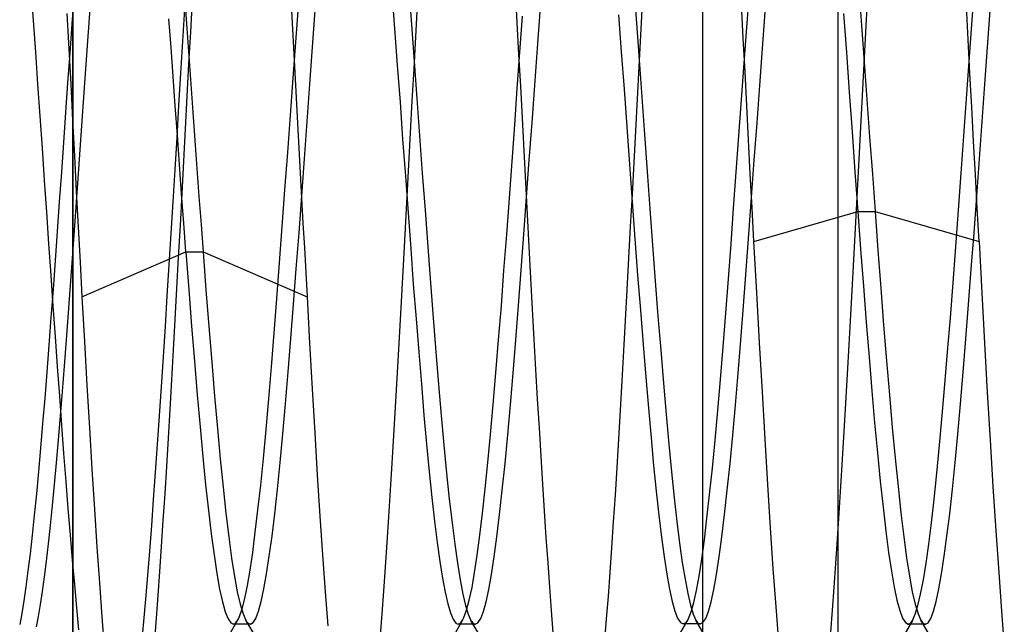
# Model space of a CAD drawing. Header units: millimetres. Extents: x -93 to 0, y 0 to 191.
# Tile 10 of 150: x -91.22 to -89.03, y 34.95 to 36.29. Entities that reach past the tile are written whole.
import ezdxf

# ---------------------------------------------------------------- set-up
doc = ezdxf.new("R2010")
doc.units = ezdxf.units.MM
doc.layers.add('MAIN-2', color=7, linetype='Continuous')

msp = doc.modelspace()

# ---------------------------------------------------------------- linework, layer by layer
at = {"layer": 'MAIN-2'}
for p, q in [((-89.4, 185), (-89.4, 2.2)), ((-91.1, 16.6), (-91.1, 183.1)), ((-91.1, 44.55), (-91.1, 27.55)), ((-89.7, 33.25), (-89.7, 38.85)), ((-89.7, 34.05), (-89.7, 38.05)), ((-91.1876, 36.2901), (-91.1925, 36.3595)), ((-91.0978, 36.3477), (-91.1025, 36.2833)), ((-90.6161, 36.3482), (-90.6127, 36.2847)), ((-90.3912, 36.3523), (-90.3853, 36.2724)), ((-90.3537, 36.3617), (-90.3477, 36.2814)), ((-90.1127, 36.2857), (-90.1165, 36.3555)), ((-89.854, 36.365), (-89.848, 36.2847)), ((-89.6027, 36.2751), (-89.5968, 36.3539)), ((-89.3536, 36.3599), (-89.3476, 36.2794)), ((-89.1023, 36.2814), (-89.0963, 36.3618)), ((-91.0657, 36.2653), (-91.0612, 36.3265)), ((-90.8518, 36.3347), (-90.8472, 36.2733)), ((-90.8385, 36.2655), (-90.8347, 36.336)), ((-90.3353, 36.3242), (-90.3391, 36.254)), ((-89.8353, 36.3282), (-89.839, 36.2581)), ((-89.6106, 36.2514), (-89.6147, 36.3262)), ((-89.3348, 36.334), (-89.3386, 36.2644)), ((-89.1107, 36.2481), (-89.1147, 36.3224)), ((-91.1134, 36.3061), (-91.1093, 36.2279)), ((-90.8523, 36.3154), (-90.8566, 36.2449)), ((-90.6051, 36.2426), (-90.5992, 36.3213)), ((-90.5677, 36.2315), (-90.5617, 36.3128)), ((-90.0679, 36.2287), (-90.0619, 36.3099)), ((-89.8875, 36.303), (-89.8815, 36.221)), ((-89.5679, 36.228), (-89.5619, 36.3092)), ((-89.3878, 36.3058), (-89.3814, 36.2193)), ((-89.0677, 36.2313), (-89.0617, 36.3125)), ((-91.1827, 36.22), (-91.1876, 36.2901)), ((-91.1025, 36.2833), (-91.1072, 36.2181)), ((-90.8822, 36.2306), (-90.8869, 36.2944)), ((-90.6127, 36.2847), (-90.6097, 36.2295)), ((-90.3477, 36.2814), (-90.3417, 36.1997)), ((-90.1089, 36.2153), (-90.1127, 36.2857)), ((-90.1067, 36.2203), (-90.1008, 36.2998)), ((-89.848, 36.2847), (-89.842, 36.203)), ((-89.3476, 36.2794), (-89.3416, 36.1976)), ((-89.1083, 36.1997), (-89.1023, 36.2814)), ((-91.0701, 36.2035), (-91.0657, 36.2653)), ((-90.8472, 36.2733), (-90.8427, 36.2113)), ((-90.8423, 36.1943), (-90.8385, 36.2655)), ((-90.3853, 36.2724), (-90.3793, 36.1911)), ((-89.839, 36.2581), (-89.8427, 36.1876)), ((-89.6085, 36.1954), (-89.6027, 36.2751)), ((-89.3386, 36.2644), (-89.3425, 36.1943)), ((-90.8566, 36.2449), (-90.8609, 36.1737)), ((-90.6109, 36.1623), (-90.6051, 36.2426)), ((-90.3391, 36.254), (-90.3429, 36.1831)), ((-89.6066, 36.1763), (-89.6106, 36.2514)), ((-89.1068, 36.1731), (-89.1107, 36.2481)), ((-91.1778, 36.1493), (-91.1827, 36.22)), ((-91.1072, 36.2181), (-91.1119, 36.1523)), ((-91.1093, 36.2279), (-91.1051, 36.1489)), ((-90.8775, 36.1662), (-90.8822, 36.2306)), ((-90.6097, 36.2295), (-90.6068, 36.174)), ((-90.5737, 36.1492), (-90.5677, 36.2315)), ((-90.1126, 36.1398), (-90.1067, 36.2203)), ((-90.1051, 36.1444), (-90.1089, 36.2153)), ((-90.0739, 36.1464), (-90.0679, 36.2287)), ((-89.8815, 36.221), (-89.8754, 36.1379)), ((-89.5739, 36.1458), (-89.5679, 36.228)), ((-89.3814, 36.2193), (-89.375, 36.1316)), ((-89.0737, 36.149), (-89.0677, 36.2313)), ((-91.0745, 36.141), (-91.0701, 36.2035)), ((-90.8462, 36.1224), (-90.8423, 36.1943)), ((-90.8427, 36.2113), (-90.8381, 36.149)), ((-90.3793, 36.1911), (-90.3733, 36.109)), ((-90.3417, 36.1997), (-90.3357, 36.1171)), ((-89.842, 36.203), (-89.836, 36.1205)), ((-89.6144, 36.1149), (-89.6085, 36.1954)), ((-89.3425, 36.1943), (-89.3462, 36.1238)), ((-89.3416, 36.1976), (-89.3356, 36.1149)), ((-89.1143, 36.1171), (-89.1083, 36.1997)), ((-90.8609, 36.1737), (-90.8652, 36.102)), ((-90.6068, 36.174), (-90.6038, 36.1184)), ((-90.3429, 36.1831), (-90.3467, 36.1119)), ((-89.8427, 36.1876), (-89.8464, 36.1168)), ((-89.6027, 36.1009), (-89.6066, 36.1763)), ((-89.1028, 36.0979), (-89.1068, 36.1731)), ((-91.173, 36.0782), (-91.1778, 36.1493)), ((-91.1119, 36.1523), (-91.1165, 36.0861)), ((-91.1051, 36.1489), (-91.1009, 36.0694)), ((-90.8727, 36.1013), (-90.8775, 36.1662)), ((-90.8381, 36.149), (-90.8336, 36.0866)), ((-90.6169, 36.0804), (-90.6109, 36.1623)), ((-90.5797, 36.0664), (-90.5737, 36.1492)), ((-89.0797, 36.0661), (-89.0737, 36.149)), ((-91.079, 36.0778), (-91.0745, 36.141)), ((-90.1184, 36.0587), (-90.1126, 36.1398)), ((-90.1012, 36.0733), (-90.1051, 36.1444)), ((-90.0799, 36.0636), (-90.0739, 36.1464)), ((-89.8754, 36.1379), (-89.8694, 36.0543)), ((-89.5799, 36.063), (-89.5739, 36.1458)), ((-89.375, 36.1316), (-89.3686, 36.0432)), ((-90.85, 36.0502), (-90.8462, 36.1224)), ((-90.6038, 36.1184), (-90.6009, 36.0627)), ((-90.3733, 36.109), (-90.3674, 36.0267)), ((-90.3467, 36.1119), (-90.3506, 36.0407)), ((-90.3357, 36.1171), (-90.3297, 36.0341)), ((-89.8464, 36.1168), (-89.8501, 36.0458)), ((-89.836, 36.1205), (-89.83, 36.0376)), ((-89.6202, 36.0341), (-89.6144, 36.1149)), ((-89.3462, 36.1238), (-89.35, 36.0533)), ((-89.3356, 36.1149), (-89.3296, 36.0319)), ((-89.1203, 36.0342), (-89.1143, 36.1171)), ((-91.1165, 36.0861), (-91.1212, 36.0199)), ((-90.868, 36.0361), (-90.8727, 36.1013)), ((-90.8652, 36.102), (-90.8696, 36.0303)), ((-90.8336, 36.0866), (-90.8291, 36.0242)), ((-89.5987, 36.0254), (-89.6027, 36.1009)), ((-89.0987, 36.0227), (-89.1028, 36.0979)), ((-91.1681, 36.0068), (-91.173, 36.0782)), ((-91.1009, 36.0694), (-91.0967, 35.9898)), ((-91.0835, 36.0141), (-91.079, 36.0778)), ((-90.6229, 35.9975), (-90.6169, 36.0804)), ((-90.6009, 36.0627), (-90.5979, 36.007)), ((-90.5857, 35.9834), (-90.5797, 36.0664)), ((-90.0974, 36.002), (-90.1012, 36.0733)), ((-90.0859, 35.9806), (-90.0799, 36.0636)), ((-89.5859, 35.9801), (-89.5799, 36.063)), ((-89.0857, 35.9831), (-89.0797, 36.0661)), ((-90.8538, 35.978), (-90.85, 36.0502)), ((-90.3506, 36.0407), (-90.3544, 35.9697)), ((-90.1243, 35.9772), (-90.1184, 36.0587)), ((-89.8694, 36.0543), (-89.8633, 35.9708)), ((-89.8501, 36.0458), (-89.8539, 35.9748)), ((-89.83, 36.0376), (-89.824, 35.9548)), ((-89.3686, 36.0432), (-89.3622, 35.9547)), ((-89.35, 36.0533), (-89.3537, 35.9828)), ((-91.1212, 36.0199), (-91.1258, 35.9537)), ((-90.8696, 36.0303), (-90.8739, 35.9587)), ((-90.8633, 35.9708), (-90.868, 36.0361)), ((-90.8291, 36.0242), (-90.8246, 35.9618)), ((-90.3674, 36.0267), (-90.3614, 35.9447)), ((-90.3297, 36.0341), (-90.3237, 35.9513)), ((-89.6261, 35.9536), (-89.6202, 36.0341)), ((-89.5948, 35.9499), (-89.5987, 36.0254)), ((-89.3296, 36.0319), (-89.3236, 35.949)), ((-89.1263, 35.9513), (-89.1203, 36.0342)), ((-89.0946, 35.9479), (-89.0987, 36.0227)), ((-91.1632, 35.9355), (-91.1681, 36.0068)), ((-91.088, 35.9503), (-91.0835, 36.0141)), ((-90.6289, 35.9148), (-90.6229, 35.9975)), ((-90.5979, 36.007), (-90.5949, 35.9513)), ((-90.0936, 35.9306), (-90.0974, 36.002)), ((-91.0967, 35.9898), (-91.0926, 35.9105)), ((-90.8576, 35.9062), (-90.8538, 35.978)), ((-90.5917, 35.9009), (-90.5857, 35.9834)), ((-90.1303, 35.8959), (-90.1243, 35.9772)), ((-90.0919, 35.898), (-90.0859, 35.9806)), ((-89.8539, 35.9748), (-89.8577, 35.9038)), ((-89.5919, 35.8977), (-89.5859, 35.9801)), ((-89.3537, 35.9828), (-89.3574, 35.9125)), ((-89.0917, 35.9005), (-89.0857, 35.9831)), ((-91.1258, 35.9537), (-91.1305, 35.8877)), ((-91.0924, 35.887), (-91.088, 35.9503)), ((-90.8739, 35.9587), (-90.8782, 35.8877)), ((-90.8586, 35.9056), (-90.8633, 35.9708)), ((-90.8246, 35.9618), (-90.82, 35.8996)), ((-90.5949, 35.9513), (-90.592, 35.8959)), ((-90.3544, 35.9697), (-90.3582, 35.8993)), ((-90.3237, 35.9513), (-90.3177, 35.869)), ((-89.8633, 35.9708), (-89.8573, 35.8878)), ((-89.824, 35.9548), (-89.818, 35.8726)), ((-89.6319, 35.8736), (-89.6261, 35.9536)), ((-89.3622, 35.9547), (-89.3558, 35.8666)), ((-89.1323, 35.869), (-89.1263, 35.9513)), ((-91.1584, 35.8646), (-91.1632, 35.9355)), ((-90.3614, 35.9447), (-90.3555, 35.8633)), ((-90.0898, 35.8594), (-90.0936, 35.9306)), ((-89.5908, 35.8747), (-89.5948, 35.9499)), ((-89.3236, 35.949), (-89.3176, 35.8666)), ((-89.0906, 35.8736), (-89.0946, 35.9479)), ((-91.0926, 35.9105), (-91.0884, 35.8318)), ((-90.6349, 35.833), (-90.6289, 35.9148)), ((-89.3574, 35.9125), (-89.3611, 35.8425)), ((-91.1305, 35.8877), (-91.1351, 35.8222)), ((-91.0968, 35.8245), (-91.0924, 35.887)), ((-90.8782, 35.8877), (-90.8825, 35.8173)), ((-90.8614, 35.8351), (-90.8576, 35.9062)), ((-90.8539, 35.8407), (-90.8586, 35.9056)), ((-90.82, 35.8996), (-90.8155, 35.8377)), ((-90.5977, 35.8193), (-90.5917, 35.9009)), ((-90.592, 35.8959), (-90.589, 35.8406)), ((-90.3582, 35.8993), (-90.3619, 35.8296)), ((-90.1362, 35.815), (-90.1303, 35.8959)), ((-90.0979, 35.8163), (-90.0919, 35.898)), ((-89.8577, 35.9038), (-89.8616, 35.8329)), ((-89.8573, 35.8878), (-89.8512, 35.8058)), ((-89.5979, 35.8161), (-89.5919, 35.8977)), ((-89.0977, 35.8188), (-89.0917, 35.9005)), ((-91.1535, 35.7942), (-91.1584, 35.8646)), ((-90.3555, 35.8633), (-90.3496, 35.7832)), ((-90.3177, 35.869), (-90.3117, 35.7877)), ((-89.818, 35.8726), (-89.812, 35.7913)), ((-89.6377, 35.7945), (-89.6319, 35.8736)), ((-89.5868, 35.7999), (-89.5908, 35.8747)), ((-89.5868, 35.7999), (-89.3558, 35.8666)), ((-89.3558, 35.8666), (-89.3496, 35.7826)), ((-89.3558, 35.8666), (-89.3176, 35.8666)), ((-89.3176, 35.8666), (-89.0865, 35.7999)), ((-89.3176, 35.8666), (-89.3112, 35.7805)), ((-89.1383, 35.7878), (-89.1323, 35.869)), ((-89.0865, 35.7999), (-89.0906, 35.8736)), ((-90.8491, 35.7765), (-90.8539, 35.8407)), ((-90.0861, 35.7886), (-90.0898, 35.8594)), ((-89.3611, 35.8425), (-89.3647, 35.773)), ((-91.1351, 35.8222), (-91.1398, 35.7573)), ((-91.1012, 35.7629), (-91.0968, 35.8245)), ((-91.0884, 35.8318), (-91.0843, 35.7539)), ((-90.8652, 35.7647), (-90.8614, 35.8351)), ((-90.8155, 35.8377), (-90.8109, 35.7765)), ((-90.6409, 35.7525), (-90.6349, 35.833)), ((-90.6037, 35.739), (-90.5977, 35.8193)), ((-90.589, 35.8406), (-90.5859, 35.7857)), ((-90.3619, 35.8296), (-90.3656, 35.7608)), ((-89.8616, 35.8329), (-89.8655, 35.7624)), ((-89.1037, 35.7385), (-89.0977, 35.8188)), ((-90.8825, 35.8173), (-90.8868, 35.7477)), ((-90.1422, 35.7352), (-90.1362, 35.815)), ((-90.1039, 35.736), (-90.0979, 35.8163)), ((-89.8512, 35.8058), (-89.8452, 35.7253)), ((-89.6039, 35.7357), (-89.5979, 35.8161)), ((-89.5805, 35.6861), (-89.5868, 35.7999)), ((-89.0865, 35.7999), (-89.0804, 35.6856)), ((-91.1487, 35.7246), (-91.1535, 35.7942)), ((-91.0802, 35.677), (-90.8491, 35.7765)), ((-90.8492, 35.7765), (-90.8109, 35.7765)), ((-90.8492, 35.7765), (-90.8428, 35.693)), ((-90.8109, 35.7765), (-90.5799, 35.677)), ((-90.8109, 35.7765), (-90.8046, 35.6925)), ((-90.5859, 35.7857), (-90.5829, 35.7311)), ((-90.3496, 35.7832), (-90.3437, 35.7047)), ((-90.3117, 35.7877), (-90.3057, 35.708)), ((-90.0823, 35.7186), (-90.0861, 35.7886)), ((-89.812, 35.7913), (-89.806, 35.7116)), ((-89.6436, 35.7166), (-89.6377, 35.7945)), ((-89.3496, 35.7826), (-89.3434, 35.7003)), ((-89.3112, 35.7805), (-89.3048, 35.6961)), ((-89.1443, 35.708), (-89.1383, 35.7878)), ((-91.1398, 35.7573), (-91.1444, 35.6934)), ((-91.1057, 35.702), (-91.1012, 35.7629)), ((-91.0843, 35.7539), (-91.0802, 35.677)), ((-90.869, 35.6951), (-90.8652, 35.7647)), ((-90.3656, 35.7608), (-90.3693, 35.693)), ((-89.8655, 35.7624), (-89.8693, 35.6927)), ((-89.3647, 35.773), (-89.3684, 35.7044)), ((-90.8868, 35.7477), (-90.8911, 35.6788)), ((-90.6469, 35.6735), (-90.6409, 35.7525)), ((-90.6097, 35.6604), (-90.6037, 35.739)), ((-90.1481, 35.657), (-90.1422, 35.7352)), ((-90.1099, 35.6574), (-90.1039, 35.736)), ((-89.6099, 35.6572), (-89.6039, 35.7357)), ((-89.1097, 35.6599), (-89.1037, 35.7385)), ((-91.1439, 35.656), (-91.1487, 35.7246)), ((-90.5829, 35.7311), (-90.5799, 35.677)), ((-90.0786, 35.6497), (-90.0823, 35.7186)), ((-89.8452, 35.7253), (-89.8392, 35.6469)), ((-89.806, 35.7116), (-89.8, 35.6337)), ((-89.6494, 35.6403), (-89.6436, 35.7166)), ((-91.1444, 35.6934), (-91.149, 35.6307)), ((-91.1101, 35.6415), (-91.1057, 35.702)), ((-90.8728, 35.6264), (-90.869, 35.6951)), ((-90.8428, 35.693), (-90.8365, 35.612)), ((-90.8046, 35.6925), (-90.7982, 35.6108)), ((-90.3693, 35.693), (-90.3729, 35.6261)), ((-90.3437, 35.7047), (-90.3377, 35.6282)), ((-90.3057, 35.708), (-90.2997, 35.6303)), ((-89.8693, 35.6927), (-89.8731, 35.6241)), ((-89.3684, 35.7044), (-89.3721, 35.6368)), ((-89.3434, 35.7003), (-89.3372, 35.6201)), ((-89.3048, 35.6961), (-89.2985, 35.614)), ((-89.1503, 35.6303), (-89.1443, 35.708)), ((-91.0802, 35.677), (-91.0746, 35.5776)), ((-90.8911, 35.6788), (-90.8954, 35.6106)), ((-90.6529, 35.5964), (-90.6469, 35.6735)), ((-90.5799, 35.677), (-90.5742, 35.5736)), ((-89.5742, 35.5745), (-89.5805, 35.6861)), ((-89.0804, 35.6856), (-89.0743, 35.5736)), ((-91.1391, 35.5885), (-91.1439, 35.656)), ((-90.6157, 35.5841), (-90.6097, 35.6604)), ((-90.1541, 35.581), (-90.1481, 35.657)), ((-90.1159, 35.5812), (-90.1099, 35.6574)), ((-90.0749, 35.582), (-90.0786, 35.6497)), ((-89.8392, 35.6469), (-89.8332, 35.5711)), ((-89.6159, 35.5808), (-89.6099, 35.6572)), ((-89.1157, 35.5836), (-89.1097, 35.6599)), ((-91.149, 35.6307), (-91.1537, 35.5695)), ((-91.1146, 35.5817), (-91.1101, 35.6415)), ((-90.8765, 35.5588), (-90.8728, 35.6264)), ((-90.3729, 35.6261), (-90.3765, 35.5603)), ((-90.3377, 35.6282), (-90.3318, 35.5541)), ((-90.2997, 35.6303), (-90.2937, 35.555)), ((-89.8731, 35.6241), (-89.8769, 35.5566)), ((-89.8, 35.6337), (-89.794, 35.5581)), ((-89.6553, 35.5657), (-89.6494, 35.6403)), ((-89.3721, 35.6368), (-89.3758, 35.5704)), ((-89.1563, 35.555), (-89.1503, 35.6303)), ((-90.8954, 35.6106), (-90.8997, 35.5434)), ((-90.8365, 35.612), (-90.8302, 35.5339)), ((-90.7982, 35.6108), (-90.7918, 35.532)), ((-89.3372, 35.6201), (-89.331, 35.5426)), ((-89.2985, 35.614), (-89.2921, 35.5348)), ((-91.1344, 35.522), (-91.1391, 35.5885)), ((-91.1191, 35.5231), (-91.1146, 35.5817)), ((-90.659, 35.5217), (-90.6529, 35.5964)), ((-90.6217, 35.5103), (-90.6157, 35.5841)), ((-90.1601, 35.5079), (-90.1541, 35.581)), ((-90.1219, 35.5076), (-90.1159, 35.5812)), ((-90.0712, 35.5154), (-90.0749, 35.582)), ((-89.6219, 35.5071), (-89.6159, 35.5808)), ((-89.1217, 35.5099), (-89.1157, 35.5836)), ((-91.1537, 35.5695), (-91.1583, 35.5097)), ((-91.0746, 35.5776), (-91.069, 35.4803)), ((-90.8803, 35.4922), (-90.8765, 35.5588)), ((-90.5742, 35.5736), (-90.5686, 35.4727)), ((-90.3765, 35.5603), (-90.3801, 35.4955)), ((-89.8769, 35.5566), (-89.8806, 35.4902)), ((-89.8332, 35.5711), (-89.8273, 35.4985)), ((-89.794, 35.5581), (-89.788, 35.4853)), ((-89.6613, 35.4935), (-89.6553, 35.5657)), ((-89.568, 35.4659), (-89.5742, 35.5745)), ((-89.3758, 35.5704), (-89.3795, 35.5051)), ((-89.0743, 35.5736), (-89.0682, 35.4645)), ((-90.8997, 35.5434), (-90.9041, 35.4772)), ((-90.3318, 35.5541), (-90.3259, 35.4827)), ((-90.2937, 35.555), (-90.2877, 35.4824)), ((-89.331, 35.5426), (-89.3248, 35.4682)), ((-89.2921, 35.5348), (-89.2857, 35.4589)), ((-89.1623, 35.4824), (-89.1563, 35.555)), ((-91.1296, 35.4566), (-91.1344, 35.522)), ((-91.1236, 35.4663), (-91.1191, 35.5231)), ((-90.8302, 35.5339), (-90.8239, 35.4592)), ((-90.7918, 35.532), (-90.7855, 35.4565)), ((-90.665, 35.45), (-90.659, 35.5217)), ((-90.0675, 35.45), (-90.0712, 35.5154)), ((-91.1583, 35.5097), (-91.1629, 35.4516)), ((-90.8841, 35.4268), (-90.8803, 35.4922)), ((-90.6277, 35.4396), (-90.6217, 35.5103)), ((-90.3801, 35.4955), (-90.3837, 35.4317)), ((-90.166, 35.4379), (-90.1601, 35.5079)), ((-90.1279, 35.4371), (-90.1219, 35.5076)), ((-89.8273, 35.4985), (-89.8214, 35.4295)), ((-89.6672, 35.4241), (-89.6613, 35.4935)), ((-89.6279, 35.4366), (-89.6219, 35.5071)), ((-89.3795, 35.5051), (-89.3832, 35.4409)), ((-89.1278, 35.4393), (-89.1217, 35.5099)), ((-91.069, 35.4803), (-91.0635, 35.3856)), ((-90.9041, 35.4772), (-90.9084, 35.4124)), ((-90.5686, 35.4727), (-90.5629, 35.3749)), ((-90.3259, 35.4827), (-90.32, 35.4143)), ((-90.2877, 35.4824), (-90.2817, 35.413)), ((-89.8806, 35.4902), (-89.8843, 35.4249)), ((-89.788, 35.4853), (-89.782, 35.4157)), ((-89.1683, 35.413), (-89.1623, 35.4824)), ((-91.1629, 35.4516), (-91.1675, 35.3952)), ((-91.1249, 35.3921), (-91.1296, 35.4566)), ((-91.128, 35.4117), (-91.1236, 35.4663)), ((-90.8239, 35.4592), (-90.8177, 35.3883)), ((-90.7855, 35.4565), (-90.7791, 35.3848)), ((-90.671, 35.3819), (-90.665, 35.45)), ((-90.0636, 35.3856), (-90.0675, 35.45)), ((-89.5619, 35.3608), (-89.568, 35.4659)), ((-89.3248, 35.4682), (-89.3186, 35.3972)), ((-89.2857, 35.4589), (-89.2793, 35.3867)), ((-89.0682, 35.4645), (-89.062, 35.3584)), ((-90.8879, 35.3628), (-90.8841, 35.4268)), ((-90.6337, 35.3723), (-90.6277, 35.4396)), ((-90.3837, 35.4317), (-90.3874, 35.3689)), ((-90.172, 35.3715), (-90.166, 35.4379)), ((-90.1339, 35.3701), (-90.1279, 35.4371)), ((-89.8843, 35.4249), (-89.888, 35.3607)), ((-89.8214, 35.4295), (-89.8155, 35.3641)), ((-89.6339, 35.3697), (-89.6279, 35.4366)), ((-89.3832, 35.4409), (-89.387, 35.3778)), ((-89.1338, 35.372), (-89.1278, 35.4393)), ((-91.1325, 35.3591), (-91.128, 35.4117)), ((-90.9084, 35.4124), (-90.9128, 35.349)), ((-90.32, 35.4143), (-90.3141, 35.3493)), ((-90.2817, 35.413), (-90.2757, 35.3472)), ((-89.782, 35.4157), (-89.776, 35.3498)), ((-89.6732, 35.3582), (-89.6672, 35.4241)), ((-89.1743, 35.3472), (-89.1683, 35.413)), ((-91.1675, 35.3952), (-91.1722, 35.341)), ((-91.1201, 35.3288), (-91.1249, 35.3921)), ((-91.0635, 35.3856), (-91.0579, 35.2939)), ((-90.8177, 35.3883), (-90.8114, 35.3217)), ((-90.7791, 35.3848), (-90.7728, 35.3172)), ((-90.677, 35.3182), (-90.671, 35.3819)), ((-90.0598, 35.3225), (-90.0636, 35.3856)), ((-89.3186, 35.3972), (-89.3124, 35.3302)), ((-89.2793, 35.3867), (-89.273, 35.3187)), ((-90.8917, 35.3002), (-90.8879, 35.3628)), ((-90.6397, 35.3089), (-90.6337, 35.3723)), ((-90.5629, 35.3749), (-90.5572, 35.2806)), ((-90.3874, 35.3689), (-90.3912, 35.3074)), ((-90.1779, 35.309), (-90.172, 35.3715)), ((-90.1399, 35.3068), (-90.1339, 35.3701)), ((-89.888, 35.3607), (-89.8918, 35.2978)), ((-89.8155, 35.3641), (-89.8096, 35.3025)), ((-89.6399, 35.3066), (-89.6339, 35.3697)), ((-89.5558, 35.26), (-89.5619, 35.3608)), ((-89.387, 35.3778), (-89.3908, 35.316)), ((-89.1398, 35.3086), (-89.1338, 35.372)), ((-91.1722, 35.341), (-91.1768, 35.2889)), ((-91.1369, 35.3084), (-91.1325, 35.3591)), ((-90.9128, 35.349), (-90.9172, 35.2872)), ((-90.3141, 35.3493), (-90.3082, 35.2881)), ((-90.2757, 35.3472), (-90.2697, 35.2853)), ((-89.776, 35.3498), (-89.77, 35.2879)), ((-89.6792, 35.2961), (-89.6732, 35.3582)), ((-89.1803, 35.2854), (-89.1743, 35.3472)), ((-89.062, 35.3584), (-89.0556, 35.2557)), ((-91.1153, 35.2669), (-91.1201, 35.3288)), ((-90.8114, 35.3217), (-90.8052, 35.2595)), ((-90.7728, 35.3172), (-90.7664, 35.2543)), ((-90.6829, 35.2589), (-90.677, 35.3182)), ((-90.0559, 35.2609), (-90.0598, 35.3225)), ((-89.3908, 35.316), (-89.3946, 35.2556)), ((-89.3124, 35.3302), (-89.3062, 35.2675)), ((-89.273, 35.3187), (-89.2666, 35.2553)), ((-91.1414, 35.2598), (-91.1369, 35.3084)), ((-91.0579, 35.2939), (-91.0524, 35.2056)), ((-90.8954, 35.2391), (-90.8917, 35.3002)), ((-90.6457, 35.2497), (-90.6397, 35.3089)), ((-90.3912, 35.3074), (-90.395, 35.2472)), ((-90.1838, 35.2506), (-90.1779, 35.309)), ((-90.1459, 35.2478), (-90.1399, 35.3068)), ((-89.8918, 35.2978), (-89.8955, 35.2365)), ((-89.8096, 35.3025), (-89.8037, 35.245)), ((-89.6852, 35.2382), (-89.6792, 35.2961)), ((-89.6459, 35.2477), (-89.6399, 35.3066)), ((-89.1458, 35.2494), (-89.1398, 35.3086)), ((-91.1768, 35.2889), (-91.1814, 35.2392)), ((-90.9172, 35.2872), (-90.9215, 35.227)), ((-90.5572, 35.2806), (-90.5515, 35.1901)), ((-90.3082, 35.2881), (-90.3022, 35.2311)), ((-90.2697, 35.2853), (-90.2637, 35.2278)), ((-89.77, 35.2879), (-89.7639, 35.2304)), ((-89.1863, 35.2279), (-89.1803, 35.2854)), ((-91.1458, 35.2133), (-91.1414, 35.2598)), ((-91.1105, 35.2066), (-91.1153, 35.2669)), ((-90.8052, 35.2595), (-90.799, 35.2024)), ((-90.7664, 35.2543), (-90.7601, 35.1963)), ((-90.6889, 35.2042), (-90.6829, 35.2589)), ((-90.1897, 35.1967), (-90.1838, 35.2506)), ((-90.0521, 35.2008), (-90.0559, 35.2609)), ((-89.5498, 35.164), (-89.5558, 35.26)), ((-89.3946, 35.2556), (-89.3983, 35.1968)), ((-89.3062, 35.2675), (-89.2999, 35.2096)), ((-89.2666, 35.2553), (-89.2602, 35.1969)), ((-89.0556, 35.2557), (-89.0492, 35.1574)), ((-91.1814, 35.2392), (-91.1861, 35.1921)), ((-90.8993, 35.1798), (-90.8954, 35.2391)), ((-90.6517, 35.1952), (-90.6457, 35.2497)), ((-90.395, 35.2472), (-90.3988, 35.1885)), ((-90.3022, 35.2311), (-90.2963, 35.1788)), ((-90.1519, 35.1932), (-90.1459, 35.2478)), ((-89.8955, 35.2365), (-89.8993, 35.1771)), ((-89.8037, 35.245), (-89.7978, 35.1919)), ((-89.7639, 35.2304), (-89.7579, 35.1776)), ((-89.6911, 35.185), (-89.6852, 35.2382)), ((-89.6519, 35.1934), (-89.6459, 35.2477)), ((-89.1518, 35.1948), (-89.1458, 35.2494)), ((-91.1503, 35.1694), (-91.1458, 35.2133)), ((-91.1057, 35.1482), (-91.1105, 35.2066)), ((-90.9215, 35.227), (-90.9259, 35.1687)), ((-90.2637, 35.2278), (-90.2577, 35.1751)), ((-89.2999, 35.2096), (-89.2937, 35.1567)), ((-89.1923, 35.1751), (-89.1863, 35.2279)), ((-91.1861, 35.1921), (-91.1907, 35.1478)), ((-91.0524, 35.2056), (-91.0469, 35.1213)), ((-90.799, 35.2024), (-90.7928, 35.1503)), ((-90.7601, 35.1963), (-90.7538, 35.1436)), ((-90.6948, 35.1543), (-90.6889, 35.2042)), ((-90.6577, 35.1456), (-90.6517, 35.1952)), ((-90.5515, 35.1901), (-90.5456, 35.1037)), ((-90.3988, 35.1885), (-90.4026, 35.1316)), ((-90.1956, 35.1475), (-90.1897, 35.1967)), ((-90.1579, 35.1436), (-90.1519, 35.1932)), ((-90.0482, 35.1425), (-90.0521, 35.2008)), ((-89.7978, 35.1919), (-89.7919, 35.1434)), ((-89.697, 35.1369), (-89.6911, 35.185)), ((-89.6579, 35.1438), (-89.6519, 35.1934)), ((-89.3983, 35.1968), (-89.402, 35.1398)), ((-89.2602, 35.1969), (-89.2539, 35.1441)), ((-89.1578, 35.1451), (-89.1518, 35.1948)), ((-91.1547, 35.1283), (-91.1503, 35.1694)), ((-90.9259, 35.1687), (-90.9303, 35.1123)), ((-90.9031, 35.1223), (-90.8993, 35.1798)), ((-90.2963, 35.1788), (-90.2904, 35.1314)), ((-90.2577, 35.1751), (-90.2517, 35.1274)), ((-89.8993, 35.1771), (-89.9032, 35.1196)), ((-89.7579, 35.1776), (-89.7519, 35.1297)), ((-89.5437, 35.0734), (-89.5498, 35.164)), ((-89.1983, 35.1275), (-89.1923, 35.1751)), ((-91.1907, 35.1478), (-91.1954, 35.1063)), ((-91.1009, 35.0919), (-91.1057, 35.1482)), ((-90.7928, 35.1503), (-90.7866, 35.1036)), ((-90.7538, 35.1436), (-90.7474, 35.0968)), ((-90.7007, 35.1094), (-90.6948, 35.1543)), ((-90.6637, 35.1012), (-90.6577, 35.1456)), ((-90.2015, 35.1034), (-90.1956, 35.1475)), ((-90.1639, 35.0992), (-90.1579, 35.1436)), ((-90.0444, 35.0861), (-90.0482, 35.1425)), ((-89.7919, 35.1434), (-89.786, 35.0998)), ((-89.6639, 35.0993), (-89.6579, 35.1438)), ((-89.2937, 35.1567), (-89.2875, 35.1094)), ((-89.2539, 35.1441), (-89.2475, 35.0971)), ((-89.1638, 35.1007), (-89.1578, 35.1451)), ((-89.0492, 35.1574), (-89.0428, 35.065)), ((-91.1591, 35.0902), (-91.1547, 35.1283)), ((-91.0469, 35.1213), (-91.0413, 35.0414)), ((-90.9069, 35.0668), (-90.9031, 35.1223)), ((-90.4026, 35.1316), (-90.4064, 35.0766)), ((-90.2904, 35.1314), (-90.2845, 35.0892)), ((-90.2517, 35.1274), (-90.2457, 35.0851)), ((-89.9032, 35.1196), (-89.9071, 35.0644)), ((-89.7519, 35.1297), (-89.7459, 35.087)), ((-89.7029, 35.094), (-89.697, 35.1369)), ((-89.402, 35.1398), (-89.4057, 35.0847)), ((-89.2043, 35.0851), (-89.1983, 35.1275)), ((-91.1954, 35.1063), (-91.2, 35.0681)), ((-90.9303, 35.1123), (-90.9347, 35.0579)), ((-90.7866, 35.1036), (-90.7804, 35.0626)), ((-90.7474, 35.0968), (-90.7411, 35.0561)), ((-90.7066, 35.0698), (-90.7007, 35.1094)), ((-90.6697, 35.062), (-90.6637, 35.1012)), ((-90.5456, 35.1037), (-90.5398, 35.0221)), ((-90.2074, 35.0646), (-90.2015, 35.1034)), ((-90.1699, 35.0604), (-90.1639, 35.0992)), ((-89.786, 35.0998), (-89.7801, 35.0612)), ((-89.6699, 35.0602), (-89.6639, 35.0993)), ((-89.2875, 35.1094), (-89.2813, 35.0679)), ((-89.2475, 35.0971), (-89.2411, 35.0564)), ((-89.1698, 35.0617), (-89.1638, 35.1007)), ((-91.1636, 35.0551), (-91.1591, 35.0902)), ((-91.0962, 35.038), (-91.1009, 35.0919)), ((-90.4064, 35.0766), (-90.4102, 35.0236)), ((-90.2845, 35.0892), (-90.2786, 35.0524)), ((-90.2457, 35.0851), (-90.2397, 35.0482)), ((-90.0406, 35.032), (-90.0444, 35.0861)), ((-89.7459, 35.087), (-89.7399, 35.0496)), ((-89.7087, 35.0566), (-89.7029, 35.094)), ((-89.4057, 35.0847), (-89.4094, 35.0316)), ((-89.2103, 35.0482), (-89.2043, 35.0851)), ((-91.2, 35.0681), (-91.2046, 35.0332)), ((-91.168, 35.0228), (-91.1636, 35.0551)), ((-90.9347, 35.0579), (-90.9391, 35.0057)), ((-90.9107, 35.0137), (-90.9069, 35.0668)), ((-90.7804, 35.0626), (-90.7741, 35.0278)), ((-90.7411, 35.0561), (-90.7348, 35.0219)), ((-90.7125, 35.0357), (-90.7066, 35.0698)), ((-90.6757, 35.0284), (-90.6697, 35.062)), ((-90.2133, 35.0312), (-90.2074, 35.0646)), ((-90.1759, 35.0272), (-90.1699, 35.0604)), ((-89.9071, 35.0644), (-89.9109, 35.0117)), ((-89.7801, 35.0612), (-89.7742, 35.028)), ((-89.7146, 35.0246), (-89.7087, 35.0566)), ((-89.6759, 35.0268), (-89.6699, 35.0602)), ((-89.5376, 34.9888), (-89.5437, 35.0734)), ((-89.2813, 35.0679), (-89.2751, 35.0324)), ((-89.2411, 35.0564), (-89.2348, 35.022)), ((-89.1758, 35.0282), (-89.1698, 35.0617)), ((-89.0428, 35.065), (-89.0366, 34.9789)), ((-91.2046, 35.0332), (-91.2093, 35.0017)), ((-91.0915, 34.9865), (-91.0962, 35.038)), ((-91.0413, 35.0414), (-91.0357, 34.9662)), ((-90.7184, 35.007), (-90.7125, 35.0357)), ((-90.2786, 35.0524), (-90.2727, 35.0209)), ((-90.2397, 35.0482), (-90.2337, 35.0169)), ((-90.2193, 35.0034), (-90.2133, 35.0312)), ((-90.0368, 34.9802), (-90.0406, 35.032)), ((-89.7399, 35.0496), (-89.7339, 35.0179)), ((-89.4094, 35.0316), (-89.4131, 34.9808)), ((-89.2751, 35.0324), (-89.2689, 35.0031)), ((-89.2163, 35.0169), (-89.2103, 35.0482)), ((-91.1725, 34.9934), (-91.168, 35.0228)), ((-90.9145, 34.9631), (-90.9107, 35.0137)), ((-90.7741, 35.0278), (-90.7679, 34.9993)), ((-90.7348, 35.0219), (-90.7284, 34.9942)), ((-90.6817, 35.0005), (-90.6757, 35.0284)), ((-90.5398, 35.0221), (-90.534, 34.9459)), ((-90.4102, 35.0236), (-90.4139, 34.9729)), ((-90.2727, 35.0209), (-90.2668, 34.9951)), ((-90.2337, 35.0169), (-90.2277, 34.9914)), ((-90.1819, 34.9997), (-90.1759, 35.0272)), ((-89.9109, 35.0117), (-89.9148, 34.9615)), ((-89.7742, 35.028), (-89.7682, 35.0003)), ((-89.7339, 35.0179), (-89.7279, 34.9921)), ((-89.7204, 34.9982), (-89.7146, 35.0246)), ((-89.6819, 34.9994), (-89.6759, 35.0268)), ((-89.2348, 35.022), (-89.2284, 34.9942)), ((-89.2223, 34.9914), (-89.2163, 35.0169)), ((-89.1818, 35.0005), (-89.1758, 35.0282)), ((-91.2093, 35.0017), (-91.2139, 34.9738)), ((-91.1769, 34.9672), (-91.1725, 34.9934)), ((-90.9391, 35.0057), (-90.9435, 34.9559)), ((-90.7679, 34.9993), (-90.7617, 34.9772)), ((-90.7284, 34.9942), (-90.7221, 34.9732)), ((-90.7243, 34.984), (-90.7184, 35.007)), ((-90.6877, 34.9786), (-90.6817, 35.0005)), ((-90.2668, 34.9951), (-90.261, 34.975)), ((-90.2277, 34.9914), (-90.2217, 34.9718)), ((-90.2252, 34.9812), (-90.2193, 35.0034)), ((-90.1879, 34.9782), (-90.1819, 34.9997)), ((-89.7682, 35.0003), (-89.7623, 34.9786)), ((-89.7279, 34.9921), (-89.7219, 34.9724)), ((-89.7263, 34.9776), (-89.7204, 34.9982)), ((-89.688, 34.978), (-89.6819, 34.9994)), ((-89.5314, 34.9107), (-89.5376, 34.9888)), ((-89.2689, 35.0031), (-89.2627, 34.9801)), ((-89.2284, 34.9942), (-89.222, 34.973)), ((-89.2283, 34.9718), (-89.2223, 34.9914)), ((-89.1878, 34.9786), (-89.1818, 35.0005)), ((-91.2139, 34.9738), (-91.2185, 34.9493)), ((-91.1814, 34.9443), (-91.1769, 34.9672)), ((-91.0868, 34.9377), (-91.0915, 34.9865)), ((-91.0357, 34.9662), (-91.0302, 34.8965)), ((-90.7617, 34.9772), (-90.7555, 34.9617)), ((-90.7323, 34.962), (-90.7301, 34.9668)), ((-90.7301, 34.9668), (-90.7243, 34.984)), ((-90.7221, 34.9732), (-90.7157, 34.9588)), ((-90.6937, 34.9628), (-90.6877, 34.9786)), ((-90.4139, 34.9729), (-90.4177, 34.9247)), ((-90.261, 34.975), (-90.2551, 34.9607)), ((-90.2311, 34.9649), (-90.2252, 34.9812)), ((-90.2217, 34.9718), (-90.2157, 34.9584)), ((-90.1939, 34.9626), (-90.1879, 34.9782)), ((-90.0331, 34.9309), (-90.0368, 34.9802)), ((-89.7623, 34.9786), (-89.7563, 34.963)), ((-89.7322, 34.9627), (-89.7263, 34.9776)), ((-89.7219, 34.9724), (-89.7159, 34.9589)), ((-89.694, 34.9627), (-89.688, 34.978)), ((-89.4131, 34.9808), (-89.4168, 34.9325)), ((-89.2627, 34.9801), (-89.2565, 34.9635)), ((-89.2344, 34.9584), (-89.2283, 34.9718)), ((-89.222, 34.973), (-89.2157, 34.9586)), ((-89.1938, 34.9628), (-89.1878, 34.9786)), ((-89.0366, 34.9789), (-89.0304, 34.8998)), ((-90.9435, 34.9559), (-90.948, 34.9086)), ((-90.9183, 34.9151), (-90.9145, 34.9631)), ((-90.7555, 34.9617), (-90.7493, 34.9527)), ((-90.7341, 34.9586), (-90.7537, 34.925)), ((-90.7493, 34.9527), (-90.7431, 34.9503)), ((-90.7408, 34.9502), (-90.7439, 34.9502)), ((-90.7431, 34.9503), (-90.7409, 34.951)), ((-90.7409, 34.951), (-90.7387, 34.9525)), ((-90.7376, 34.9502), (-90.7408, 34.9502)), ((-90.7387, 34.9525), (-90.7366, 34.9549)), ((-90.7344, 34.9502), (-90.7376, 34.9502)), ((-90.7366, 34.9549), (-90.7344, 34.958)), ((-90.7344, 34.958), (-90.7323, 34.962)), ((-90.7313, 34.9502), (-90.7344, 34.9502)), ((-90.7281, 34.9502), (-90.7313, 34.9502)), ((-90.7249, 34.9502), (-90.7281, 34.9502)), ((-90.7217, 34.9502), (-90.7249, 34.9502)), ((-90.7185, 34.9502), (-90.7217, 34.9502)), ((-90.7153, 34.9502), (-90.7185, 34.9502)), ((-90.7157, 34.9588), (-90.7141, 34.9562)), ((-90.6962, 34.9252), (-90.7157, 34.9587)), ((-90.7122, 34.9502), (-90.7153, 34.9502)), ((-90.7141, 34.9562), (-90.7124, 34.954)), ((-90.7124, 34.954), (-90.7107, 34.9524)), ((-90.709, 34.9502), (-90.7122, 34.9502)), ((-90.7107, 34.9524), (-90.7091, 34.9512)), ((-90.7091, 34.9512), (-90.7074, 34.9504)), ((-90.7058, 34.9502), (-90.709, 34.9502)), ((-90.7074, 34.9504), (-90.7057, 34.9502)), ((-90.7057, 34.9502), (-90.6997, 34.9533)), ((-90.6997, 34.9533), (-90.6937, 34.9628)), ((-90.2551, 34.9607), (-90.2492, 34.9523)), ((-90.2343, 34.9586), (-90.2538, 34.9249)), ((-90.2492, 34.9523), (-90.2462, 34.9504)), ((-90.2462, 34.9504), (-90.2432, 34.9501)), ((-90.241, 34.95), (-90.2442, 34.95)), ((-90.2432, 34.9501), (-90.2402, 34.9514)), ((-90.2378, 34.95), (-90.241, 34.95)), ((-90.2402, 34.9514), (-90.2372, 34.9543)), ((-90.2347, 34.95), (-90.2378, 34.95)), ((-90.2372, 34.9543), (-90.2341, 34.9588)), ((-90.2315, 34.95), (-90.2347, 34.95)), ((-90.2341, 34.9588), (-90.2311, 34.9649)), ((-90.2283, 34.95), (-90.2315, 34.95)), ((-90.2251, 34.95), (-90.2283, 34.95)), ((-90.222, 34.95), (-90.2251, 34.95)), ((-90.2188, 34.95), (-90.222, 34.95)), ((-90.2156, 34.95), (-90.2188, 34.95)), ((-90.2157, 34.9584), (-90.214, 34.9558)), ((-90.1962, 34.9248), (-90.2157, 34.9583)), ((-90.2124, 34.95), (-90.2156, 34.95)), ((-90.214, 34.9558), (-90.2124, 34.9538)), ((-90.2124, 34.9538), (-90.2108, 34.9521)), ((-90.2092, 34.95), (-90.2124, 34.95)), ((-90.2108, 34.9521), (-90.2092, 34.951)), ((-90.2092, 34.951), (-90.2076, 34.9503)), ((-90.206, 34.95), (-90.2092, 34.95)), ((-90.2076, 34.9503), (-90.206, 34.95)), ((-90.206, 34.95), (-90.2, 34.9532)), ((-90.2, 34.9532), (-90.1939, 34.9626)), ((-89.9148, 34.9615), (-89.9186, 34.9139)), ((-89.7563, 34.963), (-89.7503, 34.9536)), ((-89.7503, 34.9536), (-89.7444, 34.9504)), ((-89.7341, 34.959), (-89.7497, 34.9322)), ((-89.7444, 34.9504), (-89.7384, 34.9532)), ((-89.741, 34.9504), (-89.7442, 34.9504)), ((-89.7378, 34.9504), (-89.741, 34.9504)), ((-89.7384, 34.9532), (-89.7374, 34.9543)), ((-89.7347, 34.9504), (-89.7378, 34.9504)), ((-89.7374, 34.9543), (-89.7364, 34.9556)), ((-89.7364, 34.9556), (-89.7353, 34.9571)), ((-89.7353, 34.9571), (-89.7342, 34.9588)), ((-89.7315, 34.9504), (-89.7347, 34.9504)), ((-89.7342, 34.9588), (-89.7332, 34.9606)), ((-89.7332, 34.9606), (-89.7322, 34.9627)), ((-89.7283, 34.9504), (-89.7315, 34.9504)), ((-89.7251, 34.9504), (-89.7283, 34.9504)), ((-89.7219, 34.9504), (-89.7251, 34.9504)), ((-89.7188, 34.9504), (-89.7219, 34.9504)), ((-89.7156, 34.9504), (-89.7188, 34.9504)), ((-89.6964, 34.9253), (-89.716, 34.9589)), ((-89.7159, 34.9589), (-89.7143, 34.9563)), ((-89.7124, 34.9504), (-89.7156, 34.9504)), ((-89.7143, 34.9563), (-89.7126, 34.9542)), ((-89.7126, 34.9542), (-89.7109, 34.9525)), ((-89.7092, 34.9504), (-89.7124, 34.9504)), ((-89.7109, 34.9525), (-89.7093, 34.9513)), ((-89.7093, 34.9513), (-89.7076, 34.9506)), ((-89.706, 34.9504), (-89.7092, 34.9504)), ((-89.7076, 34.9506), (-89.706, 34.9504)), ((-89.706, 34.9504), (-89.7, 34.9535)), ((-89.7, 34.9535), (-89.694, 34.9627)), ((-89.2565, 34.9635), (-89.2503, 34.9534)), ((-89.2343, 34.9584), (-89.2538, 34.9248)), ((-89.2503, 34.9534), (-89.244, 34.95)), ((-89.244, 34.95), (-89.2424, 34.9503)), ((-89.2408, 34.95), (-89.244, 34.95)), ((-89.2424, 34.9503), (-89.2408, 34.951)), ((-89.2408, 34.951), (-89.2392, 34.9521)), ((-89.2376, 34.95), (-89.2408, 34.95)), ((-89.2392, 34.9521), (-89.2376, 34.9538)), ((-89.2376, 34.9538), (-89.236, 34.9558)), ((-89.2345, 34.95), (-89.2376, 34.95)), ((-89.236, 34.9558), (-89.2344, 34.9584)), ((-89.2313, 34.95), (-89.2345, 34.95)), ((-89.2281, 34.95), (-89.2313, 34.95)), ((-89.2249, 34.95), (-89.2281, 34.95)), ((-89.2217, 34.95), (-89.2249, 34.95)), ((-89.2186, 34.95), (-89.2217, 34.95)), ((-89.2154, 34.95), (-89.2186, 34.95)), ((-89.2157, 34.9586), (-89.214, 34.956)), ((-89.1962, 34.925), (-89.2157, 34.9585)), ((-89.2122, 34.95), (-89.2154, 34.95)), ((-89.214, 34.956), (-89.2124, 34.9538)), ((-89.2124, 34.9538), (-89.2107, 34.9522)), ((-89.209, 34.95), (-89.2122, 34.95)), ((-89.2107, 34.9522), (-89.2091, 34.951)), ((-89.2091, 34.951), (-89.2074, 34.9503)), ((-89.2058, 34.95), (-89.209, 34.95)), ((-89.2074, 34.9503), (-89.2058, 34.95)), ((-89.2058, 34.95), (-89.1998, 34.9532)), ((-89.1998, 34.9532), (-89.1938, 34.9628))]:
    msp.add_line(p, q, dxfattribs=at)

doc.saveas('drawing.dxf')
